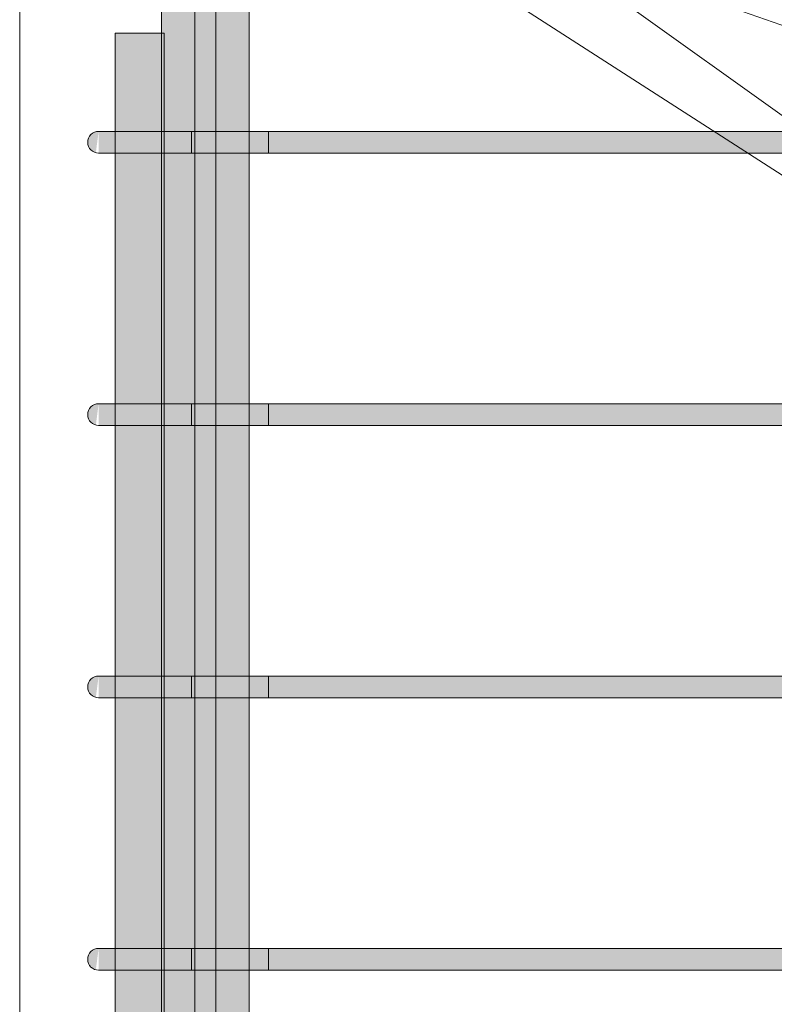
# Model space of a CAD drawing. Header units: millimetres. Extents: x 4307 to 42792, y 1610 to 10025.
# Tile 39 of 256: x 5400 to 5677, y 8303 to 8665. Entities that reach past the tile are written whole.
import ezdxf

# ---------------------------------------------------------------- set-up
doc = ezdxf.new("R2010")
doc.units = ezdxf.units.MM
for name, color, linetype, lineweight in [('S-COLS', 52, 'Continuous', 9), ('S-RBAR', 171, 'Continuous', 5), ('S-RBAR-IDEN', 171, 'Continuous', 5)]:
    doc.layers.add(name, color=color, linetype=linetype, lineweight=lineweight)

msp = doc.modelspace()

# ---------------------------------------------------------------- hatches: boundary and pattern name
at = {"layer": 'S-RBAR'}
h = msp.add_hatch(color=7, dxfattribs=at)
h.paths.add_polyline_path([(5484.3, 7858.8), (5484.3, 7916), (5464.3, 7916), (5464.3, 7858.8), (5466.69, 7858.8)])
h.paths.add_polyline_path([(5464.3, 7924), (5484.3, 7924), (5484.3, 8016), (5464.3, 8016), (5464.3, 7975.66)])
h.paths.add_polyline_path([(5484.3, 8024), (5484.3, 8116), (5464.3, 8116), (5464.3, 8024), (5474.5, 8024)])
h.paths.add_polyline_path([(5484.3, 8124), (5484.3, 8216), (5464.3, 8216), (5464.3, 8124), (5474.5, 8124)])
h.paths.add_polyline_path([(5484.3, 8224), (5484.3, 8316), (5464.3, 8316), (5464.3, 8224), (5474.5, 8224)])
h.paths.add_polyline_path([(5466.69, 8324), (5484.3, 8324), (5484.3, 8416), (5464.3, 8416), (5464.3, 8324)])
h.paths.add_polyline_path([(5484.3, 8424), (5484.3, 8516), (5464.3, 8516), (5464.3, 8424), (5474.5, 8424)])
h.paths.add_polyline_path([(5484.3, 8524), (5484.3, 8616), (5464.3, 8616), (5464.3, 8524), (5474.5, 8524)])
h.paths.add_polyline_path([(5474.5, 8624), (5484.3, 8624), (5484.3, 8695), (5464.3, 8695), (5464.3, 8624), (5466.69, 8624)])
h.paths.add_polyline_path([(5484.3, 8705), (5484.3, 8707.64), (5481.93, 8707.64), (5479.29, 8705)])
h.paths.add_polyline_path([(5471.01, 8729.64), (5484.3, 8729.64), (5484.3, 8758.8), (5466.02, 8758.8), (5466.02, 8729.64), (5466.69, 8729.64)])
h = msp.add_hatch(color=7, dxfattribs=at)
h.paths.add_polyline_path([(5464.3, 7858.8), (5464.3, 7916), (5453.05, 7916), (5453.05, 7858.8)])
h.paths.add_polyline_path([(5453.05, 7924), (5464.3, 7924), (5464.3, 8016), (5453.05, 8016), (5453.05, 7975.66)])
h.paths.add_polyline_path([(5464.3, 8024), (5464.3, 8116), (5453.05, 8116), (5453.05, 8024), (5463.14, 8024)])
h.paths.add_polyline_path([(5456.65, 8124), (5464.3, 8124), (5464.3, 8216), (5453.05, 8216), (5453.05, 8124)])
h.paths.add_polyline_path([(5456.65, 8224), (5464.3, 8224), (5464.3, 8316), (5453.05, 8316), (5453.05, 8224)])
h.paths.add_polyline_path([(5459.62, 8324), (5464.3, 8324), (5464.3, 8416), (5453.05, 8416), (5453.05, 8324), (5456.65, 8324)])
h.paths.add_polyline_path([(5464.3, 8424), (5464.3, 8516), (5453.05, 8516), (5453.05, 8424), (5463.14, 8424)])
h.paths.add_polyline_path([(5463.14, 8524), (5464.3, 8524), (5464.3, 8616), (5453.05, 8616), (5453.05, 8524), (5459.9, 8524)])
h.paths.add_polyline_path([(5463.14, 8624), (5464.3, 8624), (5464.3, 8695), (5455.57, 8695.17), (5452.05, 8695.63), (5452.05, 8660), (5453.05, 8660), (5453.05, 8624), (5459.9, 8624)])
h.paths.add_polyline_path([(5456.02, 8705.11), (5456.02, 8707.64), (5452.05, 8707.64), (5452.05, 8705.63)])
h.paths.add_polyline_path([(5452.05, 8729.64), (5456.02, 8729.88), (5456.02, 8752.45), (5452.05, 8748.47), (5452.05, 8729.88)])
h = msp.add_hatch(color=7, dxfattribs=at)
h.paths.add_polyline_path([(5435.05, 5870), (5453.05, 5870), (5452.83, 5916), (5435.05, 5916), (5435.05, 5902.99)])
h.paths.add_polyline_path([(5445.17, 5924), (5453.05, 5924), (5452.83, 6016), (5435.05, 6016), (5435.05, 5924), (5444.85, 5924)])
h.paths.add_polyline_path([(5441.35, 6024), (5453.05, 6024), (5452.83, 6116), (5435.05, 6116), (5435.05, 6024), (5438.1, 6024)])
h.paths.add_polyline_path([(5445.17, 6124), (5453.05, 6124), (5452.83, 6216), (5435.05, 6216), (5435.05, 6124), (5444.85, 6124)])
h.paths.add_polyline_path([(5453.05, 6224), (5452.83, 6316), (5435.05, 6316), (5435.05, 6224), (5452.83, 6224)])
h.paths.add_polyline_path([(5441.35, 6324), (5453.05, 6324), (5452.83, 6416), (5435.05, 6416), (5435.05, 6324), (5438.1, 6324)])
h.paths.add_polyline_path([(5441.35, 6424), (5453.05, 6424), (5452.83, 6516), (5435.05, 6516), (5435.05, 6424), (5438.1, 6424)])
h.paths.add_polyline_path([(5445.17, 6524), (5453.05, 6524), (5452.83, 6616), (5435.05, 6616), (5435.05, 6524), (5444.85, 6524)])
h.paths.add_polyline_path([(5441.35, 6624), (5453.05, 6624), (5452.83, 6716), (5435.05, 6716), (5435.05, 6624), (5438.1, 6624)])
h.paths.add_polyline_path([(5441.35, 6724), (5453.05, 6724), (5452.83, 6816), (5435.05, 6816), (5435.05, 6724), (5438.1, 6724)])
h.paths.add_polyline_path([(5441.35, 6824), (5453.05, 6824), (5452.83, 6916), (5435.05, 6916), (5435.05, 6824), (5438.1, 6824)])
h.paths.add_polyline_path([(5441.35, 6924), (5453.05, 6924), (5452.83, 7016), (5435.05, 7016), (5435.05, 6924), (5438.1, 6924)])
h.paths.add_polyline_path([(5452.83, 7024), (5453.05, 7024), (5452.83, 7116), (5435.05, 7116), (5435.05, 7024), (5449, 7024)])
h.paths.add_polyline_path([(5441.35, 7124), (5453.05, 7124), (5452.83, 7216), (5435.05, 7216), (5435.05, 7124), (5438.1, 7124)])
h.paths.add_polyline_path([(5453.05, 7224), (5452.83, 7316), (5435.05, 7316), (5435.05, 7224), (5452.83, 7224)])
h.paths.add_polyline_path([(5452.83, 7324), (5453.05, 7324), (5452.83, 7416), (5435.05, 7416), (5435.05, 7324), (5449, 7324)])
h.paths.add_polyline_path([(5441.35, 7424), (5453.05, 7424), (5452.83, 7516), (5435.05, 7516), (5435.05, 7424), (5438.1, 7424)])
h.paths.add_polyline_path([(5441.35, 7524), (5453.05, 7524), (5452.83, 7616), (5435.05, 7616), (5435.05, 7524), (5438.1, 7524)])
h.paths.add_polyline_path([(5444.85, 7624), (5453.05, 7624), (5452.83, 7716), (5435.05, 7716), (5435.05, 7624), (5441.35, 7624)])
h.paths.add_polyline_path([(5445.17, 7724), (5453.05, 7724), (5452.83, 7816), (5435.05, 7816), (5435.05, 7724), (5444.85, 7724)])
h.paths.add_polyline_path([(5452.83, 7824), (5453.05, 7824), (5452.83, 7916), (5435.05, 7916), (5435.05, 7824), (5449, 7824)])
h.paths.add_polyline_path([(5452.83, 7924), (5453.05, 7924), (5452.83, 8016), (5435.05, 8016), (5435.05, 7924), (5449, 7924)])
h.paths.add_polyline_path([(5441.35, 8024), (5453.05, 8024), (5452.83, 8116), (5435.05, 8116), (5435.05, 8024), (5438.1, 8024)])
h.paths.add_polyline_path([(5445.17, 8124), (5453.05, 8124), (5452.83, 8216), (5435.05, 8216), (5435.05, 8124), (5444.85, 8124)])
h.paths.add_polyline_path([(5441.35, 8224), (5453.05, 8224), (5452.83, 8316), (5435.05, 8316), (5435.05, 8224), (5438.1, 8224)])
h.paths.add_polyline_path([(5445.17, 8324), (5453.05, 8324), (5452.83, 8416), (5435.05, 8416), (5435.05, 8324), (5444.85, 8324)])
h.paths.add_polyline_path([(5444.85, 8424), (5453.05, 8424), (5452.83, 8516), (5435.05, 8516), (5435.05, 8424), (5441.35, 8424)])
h.paths.add_polyline_path([(5445.17, 8524), (5453.05, 8524), (5452.83, 8616), (5435.05, 8616), (5435.05, 8524), (5444.85, 8524)])
h.paths.add_polyline_path([(5449, 8624), (5453.05, 8624), (5452.83, 8660), (5435.05, 8660), (5435.05, 8624), (5445.17, 8624)])
for points in [[(5427.96, 8616.14), (5429, 8624), (5427, 8623.46), (5425.54, 8622), (5425, 8620), (5425.54, 8618), (5427.42, 8616.36)], [(5445.17, 8616), (5449, 8616), (5449, 8624), (5429, 8624), (5429, 8616), (5444.85, 8616)], [(5741.56, 8616), (5751, 8616), (5751, 8624), (5449, 8624), (5449, 8616), (5663.02, 8616)], [(5427.96, 8516.14), (5429, 8524), (5427, 8523.46), (5425.54, 8522), (5425, 8520), (5425.54, 8518), (5427.42, 8516.36)], [(5445.17, 8516), (5449, 8516), (5449, 8524), (5429, 8524), (5429, 8516), (5444.85, 8516)], [(5741.56, 8516), (5751, 8516), (5751, 8524), (5449, 8524), (5449, 8516), (5663.02, 8516)], [(5427.96, 8416.14), (5429, 8424), (5427, 8423.46), (5425.54, 8422), (5425, 8420), (5425.54, 8418), (5427.42, 8416.36)], [(5445.17, 8416), (5449, 8416), (5449, 8424), (5429, 8424), (5429, 8416), (5444.85, 8416)], [(5741.56, 8416), (5751, 8416), (5751, 8424), (5449, 8424), (5449, 8416), (5663.02, 8416)], [(5427.96, 8316.14), (5429, 8324), (5427, 8323.46), (5425.54, 8322), (5425, 8320), (5425.54, 8318), (5427.42, 8316.36)], [(5445.17, 8316), (5449, 8316), (5449, 8324), (5429, 8324), (5429, 8316), (5444.85, 8316)], [(5741.56, 8316), (5751, 8316), (5751, 8324), (5449, 8324), (5449, 8316), (5663.02, 8316)]]:
    msp.add_hatch(color=7, dxfattribs=at).paths.add_polyline_path(points)

# ---------------------------------------------------------------- linework, layer by layer
at = {"layer": 'S-COLS'}
for p in [(5400, 8920), (5400, 8670)]:
    msp.add_line(p, (5400, 5870), dxfattribs=at)
at = {"layer": 'S-RBAR'}
for p, q in [((5452.05, 7858.8), (5452.05, 8758.8)), ((5464.3, 7858.8), (5464.3, 8758.8)), ((5472.05, 7858.8), (5472.05, 8758.8)), ((5484.3, 7858.8), (5484.3, 8758.8)), ((5453.05, 8660), (5435.05, 8660)), ((5435.05, 5870), (5435.05, 8660)), ((5453.05, 8660), (5435.05, 8660)), ((5435.05, 5870), (5435.05, 8660)), ((5453.05, 5870), (5453.05, 8660)), ((5453.05, 5870), (5453.05, 8660)), ((5434.86, 8624), (5429, 8624)), ((5449, 8624), (5429, 8624)), ((5449, 8624), (5429, 8624)), ((5463.14, 8624), (5429, 8624)), ((5463.14, 8624), (5434.86, 8624)), ((5449, 8624), (5751, 8624)), ((5751, 8624), (5449, 8624)), ((5463.14, 8624), (5463.14, 8616)), ((5463.14, 8624), (5491.43, 8624)), ((5491.43, 8616), (5491.43, 8624)), ((5434.86, 8616), (5429, 8616)), ((5449, 8616), (5429, 8616)), ((5463.14, 8616), (5429, 8616)), ((5463.14, 8616), (5434.86, 8616)), ((5449, 8616), (5434.86, 8616)), ((5449, 8616), (5751, 8616)), ((5751, 8616), (5449, 8616)), ((5463.14, 8616), (5491.43, 8616)), ((5434.86, 8524), (5429, 8524)), ((5449, 8524), (5429, 8524)), ((5449, 8524), (5429, 8524)), ((5463.14, 8524), (5429, 8524)), ((5463.14, 8524), (5434.86, 8524)), ((5449, 8524), (5751, 8524)), ((5751, 8524), (5449, 8524)), ((5463.14, 8524), (5463.14, 8516)), ((5463.14, 8524), (5491.43, 8524)), ((5491.43, 8516), (5491.43, 8524)), ((5434.86, 8516), (5429, 8516)), ((5449, 8516), (5429, 8516)), ((5463.14, 8516), (5429, 8516)), ((5463.14, 8516), (5434.86, 8516)), ((5449, 8516), (5434.86, 8516)), ((5449, 8516), (5751, 8516)), ((5751, 8516), (5449, 8516)), ((5463.14, 8516), (5491.43, 8516)), ((5434.86, 8424), (5429, 8424)), ((5449, 8424), (5429, 8424)), ((5449, 8424), (5429, 8424)), ((5463.14, 8424), (5429, 8424)), ((5463.14, 8424), (5434.86, 8424)), ((5449, 8424), (5751, 8424)), ((5751, 8424), (5449, 8424)), ((5463.14, 8424), (5463.14, 8416)), ((5463.14, 8424), (5491.43, 8424)), ((5491.43, 8416), (5491.43, 8424)), ((5434.86, 8416), (5429, 8416)), ((5449, 8416), (5429, 8416)), ((5463.14, 8416), (5429, 8416)), ((5463.14, 8416), (5434.86, 8416)), ((5449, 8416), (5434.86, 8416)), ((5449, 8416), (5751, 8416)), ((5751, 8416), (5449, 8416)), ((5463.14, 8416), (5491.43, 8416)), ((5434.86, 8324), (5429, 8324)), ((5449, 8324), (5429, 8324)), ((5449, 8324), (5429, 8324)), ((5463.14, 8324), (5429, 8324)), ((5463.14, 8324), (5434.86, 8324)), ((5449, 8324), (5751, 8324)), ((5751, 8324), (5449, 8324)), ((5463.14, 8324), (5463.14, 8316)), ((5463.14, 8324), (5491.43, 8324)), ((5491.43, 8316), (5491.43, 8324)), ((5434.86, 8316), (5429, 8316)), ((5449, 8316), (5429, 8316)), ((5463.14, 8316), (5429, 8316)), ((5463.14, 8316), (5434.86, 8316)), ((5449, 8316), (5434.86, 8316)), ((5449, 8316), (5751, 8316)), ((5751, 8316), (5449, 8316)), ((5463.14, 8316), (5491.43, 8316))]:
    msp.add_line(p, q, dxfattribs=at)
for centre in [(5429, 8620), (5429, 8620), (5429, 8620), (5429, 8520), (5429, 8520), (5429, 8520), (5429, 8420), (5429, 8420), (5429, 8420), (5429, 8320), (5429, 8320), (5429, 8320)]:
    msp.add_arc(centre, 4, 90, 270, dxfattribs=at)
at = {"layer": 'S-RBAR-IDEN'}
for p, q in [((5452.34, 8742.8), (5988.53, 8554.66)), ((5474.12, 8740.45), (5988.53, 8409.19)), ((5525.29, 8740.45), (5988.53, 8409.19))]:
    msp.add_line(p, q, dxfattribs=at)

doc.saveas('drawing.dxf')
